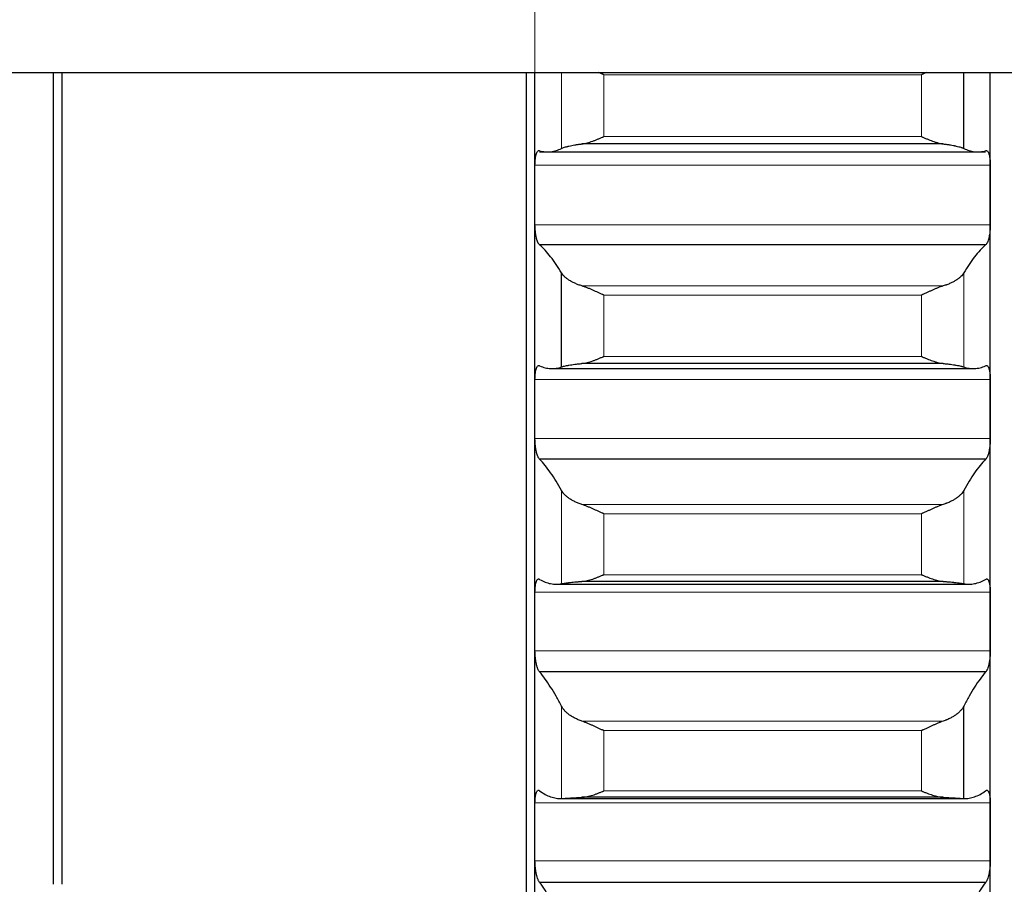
# Model space of a CAD drawing. Header units: inches. Extents: x 0 to 20790, y -12 to 14700.
# Tile 169 of 256: x 8003 to 8115, y 9622 to 9721. Entities that reach past the tile are written whole.
import ezdxf

# ---------------------------------------------------------------- set-up
doc = ezdxf.new("R2010")
doc.units = ezdxf.units.IN
doc.layers.add('1', color=7, linetype='Continuous', true_color=0xffffff)
doc.layers.add('254', color=7, linetype='Continuous', true_color=0xffffff)
doc.styles.add('latin_extended', font='simplex.shx')
doc.dimstyles.get("Standard").update_dxf_attribs({"dimtxt": 0.18, "dimasz": 0.18, "dimexe": 0.18, "dimexo": 0.0625, "dimgap": 0.09, "dimtad": 0, "dimtih": 1, "dimtoh": 1, "dimdec": 4, "dimzin": 0, "dimdsep": 46, "dimtxsty": 'Standard', "dimcen": 0.09, "dimadec": 0, "dimazin": 0, "dimtfac": 1, "dimtdec": 4, "dimtofl": 0, "dimtmove": 0, "dimatfit": 3, "dimfxl": 1, "dimtolj": 1, "dimtzin": 0, "dimarcsym": 0})

# ---------------------------------------------------------------- blocks, each defined once
blk = doc.blocks.new('_U1')
at = {"layer": '254', "color": 3, "linetype": 'Continuous', "lineweight": 13, "transparency": 16777216}
for p, q in [((1386.41, 10951.25), (1386.41, 7981.75)), ((8061.41, 9764.75), (8061.41, 7981.75)), ((1508.91, 8016.75), (7938.91, 8016.75))]:
    blk.add_line(p, q, dxfattribs=at)
at = {"layer": '254', "color": 3, "transparency": 16777216}
for points in [[(1508.91, 8037.17), (1508.91, 7996.34), (1386.41, 8016.75)], [(7938.91, 7996.34), (7938.91, 8037.17), (8061.41, 8016.75)]]:
    blk.add_solid(points, dxfattribs=at)
at = {"layer": 'Defpoints', "color": 0, "transparency": 16777216}
for p in [(1386.41, 10986.25), (8061.41, 9799.75), (8061.41, 8016.75)]:
    blk.add_point(p, dxfattribs=at)
at = {"layer": '254', "color": 2, "lineweight": 13, "transparency": 16777216, "insert": (4508.08, 8200.5), "char_height": 122.5, "attachment_point": 1, "style": 'latin_extended'}
blk.add_mtext('\\A1;6675', dxfattribs=at)

msp = doc.modelspace()

# ---------------------------------------------------------------- linework, layer by layer
at = {"layer": '1', "color": 2, "linetype": 'Continuous', "lineweight": 25}
for p, q in [((7989.411, 9714.754), (8157.411, 9714.754)), ((8006.411, 9622.067), (8006.411, 9714.764)), ((8007.411, 9622.077), (8007.411, 9714.769)), ((8060.411, 9714.746), (8060.411, 9549.754)), ((8061.411, 9700.767), (8061.411, 9714.754)), ((8110.385, 9706.078), (8110.385, 9714.753)), ((8113.411, 9700.767), (8113.411, 9714.754)), ((8108.043, 9706.598), (8066.78, 9706.598)), ((8061.949, 9705.691), (8112.874, 9705.691)), ((8061.411, 9676.318), (8061.411, 9700.767)), ((8113.411, 9676.318), (8113.411, 9700.767)), ((8112.874, 9695.084), (8061.949, 9695.084)), ((8064.438, 9681.134), (8064.438, 9691.869)), ((8108.043, 9681.528), (8066.78, 9681.528)), ((8063.347, 9680.95), (8111.476, 9680.95)), ((8061.411, 9652.067), (8061.411, 9676.318)), ((8113.411, 9652.067), (8113.411, 9676.318)), ((8112.874, 9670.596), (8061.949, 9670.596)), ((8108.043, 9656.647), (8066.78, 9656.647)), ((8063.838, 9656.325), (8110.985, 9656.325)), ((8061.411, 9628.052), (8061.411, 9652.067)), ((8113.411, 9628.052), (8113.411, 9652.067)), ((8112.874, 9646.315), (8061.949, 9646.315)), ((8110.385, 9631.857), (8110.385, 9642.401)), ((8064.328, 9631.855), (8110.495, 9631.855)), ((8108.043, 9631.995), (8066.78, 9631.995)), ((8061.411, 9604.312), (8061.411, 9628.052)), ((8113.411, 9604.312), (8113.411, 9628.052)), ((8112.874, 9622.279), (8061.949, 9622.279))]:
    msp.add_line(p, q, dxfattribs=at)
at = {"layer": '1', "color": 110, "linetype": 'Continuous', "lineweight": 13}
for p, q in [((8064.438, 9706.078), (8064.438, 9714.753)), ((8069.267, 9707.433), (8069.267, 9714.488)), ((8105.556, 9714.488), (8069.267, 9714.488)), ((8105.556, 9707.433), (8105.556, 9714.488)), ((8105.556, 9707.433), (8069.267, 9707.433)), ((8113.409, 9704.16), (8061.414, 9704.16)), ((8113.409, 9697.374), (8061.414, 9697.374)), ((8110.385, 9681.134), (8110.385, 9691.869)), ((8108.043, 9690.383), (8066.78, 9690.383)), ((8105.556, 9689.34), (8069.267, 9689.34)), ((8069.267, 9682.331), (8069.267, 9689.34)), ((8105.556, 9682.331), (8105.556, 9689.34)), ((8105.556, 9682.331), (8069.267, 9682.331)), ((8113.409, 9679.686), (8061.414, 9679.686)), ((8113.409, 9672.95), (8061.414, 9672.95)), ((8064.438, 9656.381), (8064.438, 9667.028)), ((8110.385, 9656.381), (8110.385, 9667.028)), ((8108.043, 9665.43), (8066.78, 9665.43)), ((8069.267, 9657.416), (8069.267, 9664.369)), ((8105.556, 9664.369), (8069.267, 9664.369)), ((8105.556, 9657.416), (8105.556, 9664.369)), ((8105.556, 9657.416), (8069.267, 9657.416)), ((8113.409, 9655.405), (8061.414, 9655.405)), ((8113.409, 9648.729), (8061.414, 9648.729)), ((8064.438, 9631.857), (8064.438, 9642.401)), ((8108.043, 9640.693), (8066.78, 9640.693)), ((8069.267, 9632.729), (8069.267, 9639.614)), ((8105.556, 9639.614), (8069.267, 9639.614)), ((8105.556, 9632.729), (8105.556, 9639.614)), ((8105.556, 9632.729), (8069.267, 9632.729)), ((8113.409, 9631.355), (8061.414, 9631.355)), ((8113.409, 9624.749), (8061.414, 9624.749))]:
    msp.add_line(p, q, dxfattribs=at)
at = {"layer": '1', "color": 2, "linetype": 'Continuous', "lineweight": 25}
for points, knots in [([(8069.267, 9714.488), (8069.264, 9714.49), (8069.261, 9714.491), (8069.254, 9714.494), (8069.251, 9714.496), (8069.241, 9714.5), (8069.221, 9714.509), (8069.175, 9714.53), (8069.082, 9714.571), (8069.003, 9714.606), (8068.852, 9714.674), (8068.755, 9714.718), (8068.658, 9714.761)], [0, 0, 0, 0, 0.0162201, 0.0162201, 0.0324401, 0.0324401, 0.0648803, 0.1297606, 0.2595212, 0.5190424, 0.5190424, 1, 1, 1, 1]), ([(8106.152, 9714.756), (8106.059, 9714.714), (8105.966, 9714.672), (8105.82, 9714.606), (8105.741, 9714.571), (8105.648, 9714.53), (8105.602, 9714.509), (8105.582, 9714.5), (8105.569, 9714.494), (8105.562, 9714.491), (8105.556, 9714.488)], [0, 0, 0, 0, 0.4692497, 0.4692497, 0.7346248, 0.8673124, 0.9336562, 0.9668281, 0.9668281, 1, 1, 1, 1]), ([(8066.78, 9706.598), (8066.88, 9706.61), (8066.98, 9706.627), (8067.181, 9706.668), (8067.282, 9706.692), (8067.486, 9706.747), (8067.589, 9706.777), (8067.795, 9706.843), (8067.9, 9706.879), (8068.109, 9706.954), (8068.214, 9706.994), (8068.424, 9707.075), (8068.529, 9707.118), (8068.739, 9707.205), (8068.844, 9707.249), (8069.003, 9707.317), (8069.082, 9707.352), (8069.175, 9707.392), (8069.221, 9707.413), (8069.241, 9707.422), (8069.254, 9707.428), (8069.261, 9707.43), (8069.267, 9707.433)], [0, 0, 0, 0, 0.125, 0.125, 0.25, 0.25, 0.375, 0.375, 0.5, 0.5, 0.625, 0.625, 0.75, 0.75, 0.875, 0.875, 0.9375, 0.96875, 0.984375, 0.9921875, 0.9921875, 1, 1, 1, 1]), ([(8105.556, 9707.433), (8105.559, 9707.432), (8105.562, 9707.43), (8105.569, 9707.428), (8105.572, 9707.426), (8105.582, 9707.422), (8105.602, 9707.413), (8105.648, 9707.392), (8105.741, 9707.352), (8105.82, 9707.317), (8105.978, 9707.249), (8106.083, 9707.205), (8106.397, 9707.075), (8106.605, 9706.993), (8106.916, 9706.881), (8107.02, 9706.846), (8107.175, 9706.796), (8107.227, 9706.78), (8107.33, 9706.75), (8107.382, 9706.735), (8107.537, 9706.693), (8107.64, 9706.668), (8107.843, 9706.627), (8107.943, 9706.61), (8108.043, 9706.598)], [0, 0, 0, 0, 0.0039062, 0.0039062, 0.0078125, 0.0078125, 0.015625, 0.03125, 0.0625, 0.125, 0.125, 0.25, 0.25, 0.5, 0.5, 0.625, 0.625, 0.6875, 0.6875, 0.75, 0.75, 0.875, 0.875, 1, 1, 1, 1]), ([(8064.438, 9706.078), (8064.48, 9706.099), (8064.53, 9706.121), (8064.645, 9706.165), (8064.774, 9706.21), (8064.932, 9706.256), (8065.061, 9706.291), (8065.106, 9706.302), (8065.176, 9706.32), (8065.2, 9706.325), (8065.249, 9706.337), (8065.273, 9706.343), (8065.398, 9706.372), (8065.609, 9706.417), (8065.845, 9706.46), (8066.092, 9706.502), (8066.221, 9706.523), (8066.391, 9706.547), (8066.425, 9706.552), (8066.495, 9706.562), (8066.599, 9706.576), (8066.707, 9706.589), (8066.78, 9706.598)], [0, 0, 0, 0, 0.125, 0.125, 0.25, 0.375, 0.375, 0.4375, 0.4375, 0.46875, 0.46875, 0.5, 0.5, 0.625, 0.75, 0.75, 0.875, 0.875, 0.90625, 0.90625, 0.9375, 1, 1, 1, 1]), ([(8108.043, 9706.598), (8108.189, 9706.581), (8108.329, 9706.562), (8108.598, 9706.523), (8108.855, 9706.483), (8109.091, 9706.439), (8109.232, 9706.411), (8109.26, 9706.406), (8109.315, 9706.395), (8109.342, 9706.389), (8109.422, 9706.372), (8109.474, 9706.36), (8109.624, 9706.326), (8109.716, 9706.303), (8109.888, 9706.257), (8109.967, 9706.234), (8110.075, 9706.2), (8110.109, 9706.188), (8110.158, 9706.172), (8110.174, 9706.166), (8110.205, 9706.155), (8110.22, 9706.149), (8110.292, 9706.121), (8110.343, 9706.099), (8110.385, 9706.078)], [0, 0, 0, 0, 0.125, 0.125, 0.25, 0.375, 0.375, 0.40625, 0.40625, 0.4375, 0.4375, 0.5, 0.5, 0.625, 0.625, 0.75, 0.75, 0.8125, 0.8125, 0.84375, 0.84375, 0.875, 0.875, 1, 1, 1, 1]), ([(8061.414, 9704.16), (8061.414, 9704.226), (8061.416, 9704.356), (8061.424, 9704.544), (8061.433, 9704.665), (8061.441, 9704.754), (8061.444, 9704.784), (8061.45, 9704.842), (8061.453, 9704.87), (8061.471, 9705.01), (8061.488, 9705.114), (8061.512, 9705.233), (8061.518, 9705.257), (8061.526, 9705.291), (8061.528, 9705.302), (8061.534, 9705.324), (8061.548, 9705.379), (8061.574, 9705.47), (8061.6, 9705.54), (8061.627, 9705.605), (8061.641, 9705.635), (8061.685, 9705.716), (8061.716, 9705.757), (8061.763, 9705.802), (8061.78, 9705.813), (8061.804, 9705.827), (8061.813, 9705.83), (8061.83, 9705.836), (8061.838, 9705.838), (8061.88, 9705.845), (8061.914, 9705.838), (8061.949, 9705.818)], [0, 0, 0, 0, 0.0625, 0.125, 0.1875, 0.1875, 0.21875, 0.21875, 0.25, 0.25, 0.375, 0.375, 0.40625, 0.40625, 0.421875, 0.421875, 0.4375, 0.5, 0.5625, 0.5625, 0.625, 0.625, 0.75, 0.75, 0.8125, 0.8125, 0.84375, 0.84375, 0.875, 0.875, 1, 1, 1, 1]), ([(8112.874, 9705.818), (8112.908, 9705.838), (8112.942, 9705.845), (8112.993, 9705.837), (8113.009, 9705.831), (8113.034, 9705.818), (8113.042, 9705.813), (8113.059, 9705.801), (8113.067, 9705.795), (8113.107, 9705.757), (8113.137, 9705.716), (8113.181, 9705.636), (8113.195, 9705.607), (8113.215, 9705.558), (8113.222, 9705.541), (8113.235, 9705.505), (8113.241, 9705.487), (8113.273, 9705.393), (8113.295, 9705.307), (8113.32, 9705.188), (8113.325, 9705.164), (8113.334, 9705.114), (8113.338, 9705.088), (8113.351, 9705.009), (8113.359, 9704.955), (8113.38, 9704.788), (8113.39, 9704.671), (8113.399, 9704.515), (8113.401, 9704.483), (8113.404, 9704.42), (8113.405, 9704.388), (8113.408, 9704.291), (8113.409, 9704.226), (8113.409, 9704.16)], [0, 0, 0, 0, 0.125, 0.125, 0.1875, 0.1875, 0.21875, 0.21875, 0.25, 0.25, 0.375, 0.375, 0.4375, 0.4375, 0.46875, 0.46875, 0.5, 0.5, 0.625, 0.625, 0.65625, 0.65625, 0.6875, 0.6875, 0.75, 0.75, 0.875, 0.875, 0.90625, 0.90625, 0.9375, 0.9375, 1, 1, 1, 1]), ([(8061.949, 9695.084), (8061.914, 9695.106), (8061.88, 9695.139), (8061.83, 9695.207), (8061.813, 9695.232), (8061.789, 9695.275), (8061.781, 9695.289), (8061.764, 9695.321), (8061.756, 9695.337), (8061.716, 9695.422), (8061.686, 9695.499), (8061.642, 9695.63), (8061.628, 9695.677), (8061.608, 9695.75), (8061.601, 9695.775), (8061.588, 9695.825), (8061.581, 9695.851), (8061.55, 9695.982), (8061.528, 9696.094), (8061.503, 9696.243), (8061.498, 9696.273), (8061.489, 9696.334), (8061.484, 9696.365), (8061.472, 9696.458), (8061.464, 9696.521), (8061.443, 9696.713), (8061.433, 9696.843), (8061.423, 9697.009), (8061.422, 9697.042), (8061.419, 9697.109), (8061.418, 9697.142), (8061.415, 9697.242), (8061.414, 9697.308), (8061.414, 9697.374)], [0, 0, 0, 0, 0.125, 0.125, 0.1875, 0.1875, 0.21875, 0.21875, 0.25, 0.25, 0.375, 0.375, 0.4375, 0.4375, 0.46875, 0.46875, 0.5, 0.5, 0.625, 0.625, 0.65625, 0.65625, 0.6875, 0.6875, 0.75, 0.75, 0.875, 0.875, 0.90625, 0.90625, 0.9375, 0.9375, 1, 1, 1, 1]), ([(8113.409, 9697.374), (8113.409, 9697.308), (8113.407, 9697.177), (8113.399, 9696.979), (8113.39, 9696.848), (8113.382, 9696.749), (8113.379, 9696.716), (8113.373, 9696.651), (8113.369, 9696.619), (8113.352, 9696.459), (8113.335, 9696.335), (8113.31, 9696.187), (8113.305, 9696.157), (8113.297, 9696.113), (8113.295, 9696.099), (8113.289, 9696.07), (8113.275, 9695.999), (8113.248, 9695.877), (8113.223, 9695.776), (8113.196, 9695.679), (8113.181, 9695.633), (8113.138, 9695.5), (8113.107, 9695.422), (8113.059, 9695.321), (8113.043, 9695.29), (8113.018, 9695.248), (8113.01, 9695.234), (8112.993, 9695.208), (8112.985, 9695.196), (8112.943, 9695.139), (8112.908, 9695.106), (8112.874, 9695.084)], [0, 0, 0, 0, 0.0625, 0.125, 0.1875, 0.1875, 0.21875, 0.21875, 0.25, 0.25, 0.375, 0.375, 0.40625, 0.40625, 0.421875, 0.421875, 0.4375, 0.5, 0.5625, 0.5625, 0.625, 0.625, 0.75, 0.75, 0.8125, 0.8125, 0.84375, 0.84375, 0.875, 0.875, 1, 1, 1, 1]), ([(8066.78, 9690.383), (8066.634, 9690.427), (8066.494, 9690.474), (8066.225, 9690.574), (8065.968, 9690.679), (8065.731, 9690.795), (8065.591, 9690.87), (8065.563, 9690.886), (8065.508, 9690.916), (8065.481, 9690.932), (8065.401, 9690.979), (8065.349, 9691.011), (8065.199, 9691.107), (8065.107, 9691.173), (8064.935, 9691.307), (8064.856, 9691.375), (8064.748, 9691.478), (8064.713, 9691.513), (8064.665, 9691.566), (8064.649, 9691.584), (8064.618, 9691.619), (8064.603, 9691.637), (8064.531, 9691.726), (8064.48, 9691.797), (8064.438, 9691.869)], [0, 0, 0, 0, 0.125, 0.125, 0.25, 0.375, 0.375, 0.40625, 0.40625, 0.4375, 0.4375, 0.5, 0.5, 0.625, 0.625, 0.75, 0.75, 0.8125, 0.8125, 0.84375, 0.84375, 0.875, 0.875, 1, 1, 1, 1]), ([(8110.385, 9691.869), (8110.343, 9691.797), (8110.293, 9691.726), (8110.178, 9691.585), (8110.049, 9691.446), (8109.891, 9691.309), (8109.762, 9691.208), (8109.717, 9691.175), (8109.647, 9691.125), (8109.623, 9691.109), (8109.574, 9691.076), (8109.55, 9691.06), (8109.425, 9690.979), (8109.213, 9690.855), (8108.978, 9690.739), (8108.731, 9690.628), (8108.602, 9690.575), (8108.432, 9690.512), (8108.398, 9690.5), (8108.328, 9690.475), (8108.223, 9690.439), (8108.116, 9690.405), (8108.043, 9690.383)], [0, 0, 0, 0, 0.125, 0.125, 0.25, 0.375, 0.375, 0.4375, 0.4375, 0.46875, 0.46875, 0.5, 0.5, 0.625, 0.75, 0.75, 0.875, 0.875, 0.90625, 0.90625, 0.9375, 1, 1, 1, 1]), ([(8069.267, 9689.34), (8069.264, 9689.342), (8069.261, 9689.343), (8069.254, 9689.346), (8069.251, 9689.347), (8069.241, 9689.352), (8069.221, 9689.361), (8069.175, 9689.381), (8069.082, 9689.422), (8069.003, 9689.458), (8068.845, 9689.529), (8068.74, 9689.576), (8068.426, 9689.718), (8068.218, 9689.812), (8067.907, 9689.949), (8067.803, 9689.994), (8067.648, 9690.06), (8067.596, 9690.082), (8067.492, 9690.124), (8067.44, 9690.146), (8067.286, 9690.207), (8067.183, 9690.246), (8066.98, 9690.319), (8066.88, 9690.353), (8066.78, 9690.383)], [0, 0, 0, 0, 0.0039062, 0.0039062, 0.0078125, 0.0078125, 0.015625, 0.03125, 0.0625, 0.125, 0.125, 0.25, 0.25, 0.5, 0.5, 0.625, 0.625, 0.6875, 0.6875, 0.75, 0.75, 0.875, 0.875, 1, 1, 1, 1]), ([(8108.043, 9690.383), (8107.943, 9690.353), (8107.843, 9690.319), (8107.642, 9690.247), (8107.541, 9690.208), (8107.337, 9690.127), (8107.234, 9690.085), (8107.027, 9689.998), (8106.923, 9689.952), (8106.713, 9689.86), (8106.609, 9689.813), (8106.399, 9689.719), (8106.294, 9689.672), (8106.084, 9689.576), (8105.978, 9689.529), (8105.82, 9689.458), (8105.741, 9689.422), (8105.648, 9689.381), (8105.602, 9689.361), (8105.582, 9689.352), (8105.569, 9689.346), (8105.562, 9689.343), (8105.556, 9689.34)], [0, 0, 0, 0, 0.125, 0.125, 0.25, 0.25, 0.375, 0.375, 0.5, 0.5, 0.625, 0.625, 0.75, 0.75, 0.875, 0.875, 0.9375, 0.96875, 0.984375, 0.9921875, 0.9921875, 1, 1, 1, 1]), ([(8064.438, 9681.134), (8064.48, 9681.149), (8064.53, 9681.164), (8064.645, 9681.196), (8064.774, 9681.228), (8064.932, 9681.262), (8065.061, 9681.288), (8065.106, 9681.297), (8065.176, 9681.31), (8065.2, 9681.315), (8065.249, 9681.324), (8065.273, 9681.328), (8065.398, 9681.35), (8065.609, 9681.385), (8065.845, 9681.419), (8066.092, 9681.452), (8066.221, 9681.468), (8066.391, 9681.487), (8066.425, 9681.491), (8066.495, 9681.499), (8066.599, 9681.51), (8066.707, 9681.521), (8066.78, 9681.528)], [0, 0, 0, 0, 0.125, 0.125, 0.25, 0.375, 0.375, 0.4375, 0.4375, 0.46875, 0.46875, 0.5, 0.5, 0.625, 0.75, 0.75, 0.875, 0.875, 0.90625, 0.90625, 0.9375, 1, 1, 1, 1]), ([(8066.78, 9681.528), (8066.88, 9681.537), (8066.98, 9681.552), (8067.181, 9681.589), (8067.282, 9681.611), (8067.486, 9681.662), (8067.589, 9681.691), (8067.795, 9681.754), (8067.9, 9681.788), (8068.109, 9681.86), (8068.214, 9681.898), (8068.424, 9681.978), (8068.529, 9682.019), (8068.739, 9682.105), (8068.844, 9682.148), (8069.003, 9682.216), (8069.082, 9682.25), (8069.175, 9682.29), (8069.221, 9682.31), (8069.241, 9682.319), (8069.254, 9682.325), (8069.261, 9682.328), (8069.267, 9682.331)], [0, 0, 0, 0, 0.125, 0.125, 0.25, 0.25, 0.375, 0.375, 0.5, 0.5, 0.625, 0.625, 0.75, 0.75, 0.875, 0.875, 0.9375, 0.96875, 0.984375, 0.9921875, 0.9921875, 1, 1, 1, 1]), ([(8105.556, 9682.331), (8105.559, 9682.329), (8105.562, 9682.328), (8105.569, 9682.325), (8105.572, 9682.324), (8105.582, 9682.319), (8105.602, 9682.31), (8105.648, 9682.29), (8105.741, 9682.25), (8105.82, 9682.216), (8105.978, 9682.148), (8106.083, 9682.105), (8106.397, 9681.977), (8106.605, 9681.898), (8106.916, 9681.79), (8107.02, 9681.756), (8107.175, 9681.709), (8107.227, 9681.694), (8107.33, 9681.665), (8107.382, 9681.651), (8107.537, 9681.612), (8107.64, 9681.589), (8107.843, 9681.552), (8107.943, 9681.537), (8108.043, 9681.528)], [0, 0, 0, 0, 0.0039063, 0.0039063, 0.0078125, 0.0078125, 0.015625, 0.03125, 0.0625, 0.125, 0.125, 0.25, 0.25, 0.5, 0.5, 0.625, 0.625, 0.6875, 0.6875, 0.75, 0.75, 0.875, 0.875, 1, 1, 1, 1]), ([(8108.043, 9681.528), (8108.189, 9681.514), (8108.329, 9681.499), (8108.598, 9681.468), (8108.855, 9681.436), (8109.091, 9681.402), (8109.232, 9681.381), (8109.26, 9681.376), (8109.315, 9681.368), (8109.342, 9681.363), (8109.422, 9681.35), (8109.474, 9681.341), (8109.624, 9681.315), (8109.716, 9681.298), (8109.888, 9681.263), (8109.967, 9681.246), (8110.075, 9681.221), (8110.109, 9681.213), (8110.158, 9681.201), (8110.174, 9681.196), (8110.205, 9681.188), (8110.22, 9681.184), (8110.292, 9681.164), (8110.343, 9681.149), (8110.385, 9681.134)], [0, 0, 0, 0, 0.125, 0.125, 0.25, 0.375, 0.375, 0.40625, 0.40625, 0.4375, 0.4375, 0.5, 0.5, 0.625, 0.625, 0.75, 0.75, 0.8125, 0.8125, 0.84375, 0.84375, 0.875, 0.875, 1, 1, 1, 1]), ([(8061.414, 9679.686), (8061.414, 9679.752), (8061.416, 9679.88), (8061.424, 9680.066), (8061.433, 9680.185), (8061.441, 9680.272), (8061.444, 9680.301), (8061.45, 9680.358), (8061.453, 9680.386), (8061.471, 9680.522), (8061.488, 9680.622), (8061.512, 9680.737), (8061.518, 9680.76), (8061.526, 9680.792), (8061.528, 9680.803), (8061.534, 9680.825), (8061.548, 9680.877), (8061.574, 9680.963), (8061.6, 9681.029), (8061.627, 9681.089), (8061.641, 9681.116), (8061.685, 9681.19), (8061.716, 9681.227), (8061.763, 9681.264), (8061.78, 9681.273), (8061.804, 9681.282), (8061.813, 9681.285), (8061.83, 9681.288), (8061.838, 9681.289), (8061.88, 9681.289), (8061.914, 9681.277), (8061.949, 9681.252)], [0, 0, 0, 0, 0.0625, 0.125, 0.1875, 0.1875, 0.21875, 0.21875, 0.25, 0.25, 0.375, 0.375, 0.40625, 0.40625, 0.421875, 0.421875, 0.4375, 0.5, 0.5625, 0.5625, 0.625, 0.625, 0.75, 0.75, 0.8125, 0.8125, 0.84375, 0.84375, 0.875, 0.875, 1, 1, 1, 1]), ([(8112.874, 9681.252), (8112.908, 9681.277), (8112.942, 9681.289), (8112.993, 9681.289), (8113.009, 9681.286), (8113.034, 9681.277), (8113.042, 9681.273), (8113.059, 9681.263), (8113.067, 9681.258), (8113.107, 9681.227), (8113.137, 9681.19), (8113.181, 9681.118), (8113.195, 9681.09), (8113.215, 9681.045), (8113.222, 9681.029), (8113.235, 9680.996), (8113.241, 9680.979), (8113.273, 9680.89), (8113.295, 9680.808), (8113.32, 9680.694), (8113.325, 9680.67), (8113.334, 9680.622), (8113.338, 9680.597), (8113.351, 9680.521), (8113.359, 9680.468), (8113.38, 9680.306), (8113.39, 9680.19), (8113.399, 9680.037), (8113.401, 9680.006), (8113.404, 9679.943), (8113.405, 9679.912), (8113.408, 9679.817), (8113.409, 9679.752), (8113.409, 9679.686)], [0, 0, 0, 0, 0.125, 0.125, 0.1875, 0.1875, 0.21875, 0.21875, 0.25, 0.25, 0.375, 0.375, 0.4375, 0.4375, 0.46875, 0.46875, 0.5, 0.5, 0.625, 0.625, 0.65625, 0.65625, 0.6875, 0.6875, 0.75, 0.75, 0.875, 0.875, 0.90625, 0.90625, 0.9375, 0.9375, 1, 1, 1, 1]), ([(8061.949, 9670.596), (8061.914, 9670.623), (8061.88, 9670.661), (8061.83, 9670.736), (8061.813, 9670.763), (8061.789, 9670.809), (8061.781, 9670.825), (8061.764, 9670.859), (8061.756, 9670.876), (8061.716, 9670.966), (8061.686, 9671.048), (8061.642, 9671.185), (8061.628, 9671.233), (8061.608, 9671.308), (8061.601, 9671.334), (8061.588, 9671.386), (8061.581, 9671.413), (8061.55, 9671.548), (8061.528, 9671.662), (8061.503, 9671.813), (8061.498, 9671.844), (8061.489, 9671.906), (8061.484, 9671.937), (8061.472, 9672.032), (8061.464, 9672.096), (8061.443, 9672.289), (8061.433, 9672.42), (8061.423, 9672.586), (8061.422, 9672.619), (8061.419, 9672.686), (8061.418, 9672.719), (8061.415, 9672.819), (8061.414, 9672.884), (8061.414, 9672.95)], [0, 0, 0, 0, 0.125, 0.125, 0.1875, 0.1875, 0.21875, 0.21875, 0.25, 0.25, 0.375, 0.375, 0.4375, 0.4375, 0.46875, 0.46875, 0.5, 0.5, 0.625, 0.625, 0.65625, 0.65625, 0.6875, 0.6875, 0.75, 0.75, 0.875, 0.875, 0.90625, 0.90625, 0.9375, 0.9375, 1, 1, 1, 1]), ([(8113.409, 9672.95), (8113.409, 9672.885), (8113.407, 9672.753), (8113.399, 9672.556), (8113.39, 9672.424), (8113.382, 9672.325), (8113.379, 9672.292), (8113.373, 9672.227), (8113.369, 9672.194), (8113.352, 9672.033), (8113.335, 9671.908), (8113.31, 9671.756), (8113.305, 9671.726), (8113.297, 9671.682), (8113.295, 9671.667), (8113.289, 9671.637), (8113.275, 9671.565), (8113.248, 9671.439), (8113.223, 9671.335), (8113.196, 9671.235), (8113.181, 9671.187), (8113.138, 9671.049), (8113.107, 9670.967), (8113.059, 9670.859), (8113.043, 9670.826), (8113.018, 9670.78), (8113.01, 9670.765), (8112.993, 9670.737), (8112.985, 9670.724), (8112.943, 9670.661), (8112.908, 9670.623), (8112.874, 9670.596)], [0, 0, 0, 0, 0.0625, 0.125, 0.1875, 0.1875, 0.21875, 0.21875, 0.25, 0.25, 0.375, 0.375, 0.40625, 0.40625, 0.421875, 0.421875, 0.4375, 0.5, 0.5625, 0.5625, 0.625, 0.625, 0.75, 0.75, 0.8125, 0.8125, 0.84375, 0.84375, 0.875, 0.875, 1, 1, 1, 1]), ([(8066.78, 9665.43), (8066.634, 9665.477), (8066.494, 9665.528), (8066.225, 9665.634), (8065.968, 9665.747), (8065.731, 9665.871), (8065.591, 9665.953), (8065.563, 9665.969), (8065.508, 9666.002), (8065.481, 9666.019), (8065.401, 9666.069), (8065.349, 9666.104), (8065.199, 9666.207), (8065.107, 9666.278), (8064.935, 9666.421), (8064.856, 9666.495), (8064.748, 9666.607), (8064.713, 9666.644), (8064.665, 9666.701), (8064.649, 9666.72), (8064.618, 9666.758), (8064.603, 9666.777), (8064.531, 9666.874), (8064.48, 9666.951), (8064.438, 9667.028)], [0, 0, 0, 0, 0.125, 0.125, 0.25, 0.375, 0.375, 0.40625, 0.40625, 0.4375, 0.4375, 0.5, 0.5, 0.625, 0.625, 0.75, 0.75, 0.8125, 0.8125, 0.84375, 0.84375, 0.875, 0.875, 1, 1, 1, 1]), ([(8110.385, 9667.028), (8110.343, 9666.951), (8110.293, 9666.874), (8110.178, 9666.722), (8110.049, 9666.571), (8109.891, 9666.424), (8109.762, 9666.316), (8109.717, 9666.28), (8109.647, 9666.226), (8109.623, 9666.209), (8109.574, 9666.173), (8109.55, 9666.156), (8109.425, 9666.07), (8109.213, 9665.936), (8108.978, 9665.812), (8108.731, 9665.693), (8108.602, 9665.636), (8108.432, 9665.569), (8108.398, 9665.555), (8108.328, 9665.529), (8108.223, 9665.49), (8108.116, 9665.454), (8108.043, 9665.43)], [0, 0, 0, 0, 0.125, 0.125, 0.25, 0.375, 0.375, 0.4375, 0.4375, 0.46875, 0.46875, 0.5, 0.5, 0.625, 0.75, 0.75, 0.875, 0.875, 0.90625, 0.90625, 0.9375, 1, 1, 1, 1]), ([(8069.267, 9664.369), (8069.264, 9664.37), (8069.261, 9664.372), (8069.254, 9664.375), (8069.251, 9664.376), (8069.241, 9664.38), (8069.221, 9664.389), (8069.175, 9664.41), (8069.082, 9664.451), (8069.003, 9664.486), (8068.845, 9664.557), (8068.74, 9664.604), (8068.426, 9664.747), (8068.218, 9664.842), (8067.907, 9664.981), (8067.803, 9665.027), (8067.648, 9665.094), (8067.596, 9665.116), (8067.492, 9665.16), (8067.44, 9665.182), (8067.286, 9665.246), (8067.183, 9665.286), (8066.98, 9665.362), (8066.88, 9665.398), (8066.78, 9665.43)], [0, 0, 0, 0, 0.0039063, 0.0039063, 0.0078125, 0.0078125, 0.015625, 0.03125, 0.0625, 0.125, 0.125, 0.25, 0.25, 0.5, 0.5, 0.625, 0.625, 0.6875, 0.6875, 0.75, 0.75, 0.875, 0.875, 1, 1, 1, 1]), ([(8108.043, 9665.43), (8107.943, 9665.398), (8107.843, 9665.363), (8107.642, 9665.287), (8107.541, 9665.247), (8107.337, 9665.163), (8107.234, 9665.12), (8107.027, 9665.03), (8106.923, 9664.984), (8106.713, 9664.89), (8106.609, 9664.843), (8106.399, 9664.748), (8106.294, 9664.7), (8106.084, 9664.604), (8105.978, 9664.557), (8105.82, 9664.486), (8105.741, 9664.451), (8105.648, 9664.41), (8105.602, 9664.389), (8105.582, 9664.38), (8105.569, 9664.375), (8105.562, 9664.372), (8105.556, 9664.369)], [0, 0, 0, 0, 0.125, 0.125, 0.25, 0.25, 0.375, 0.375, 0.5, 0.5, 0.625, 0.625, 0.75, 0.75, 0.875, 0.875, 0.9375, 0.96875, 0.984375, 0.9921875, 0.9921875, 1, 1, 1, 1]), ([(8061.414, 9655.405), (8061.414, 9655.47), (8061.416, 9655.597), (8061.424, 9655.78), (8061.433, 9655.896), (8061.441, 9655.982), (8061.444, 9656.01), (8061.45, 9656.065), (8061.453, 9656.092), (8061.471, 9656.225), (8061.488, 9656.322), (8061.512, 9656.432), (8061.518, 9656.453), (8061.526, 9656.484), (8061.528, 9656.495), (8061.534, 9656.515), (8061.548, 9656.565), (8061.574, 9656.646), (8061.6, 9656.707), (8061.627, 9656.763), (8061.641, 9656.788), (8061.685, 9656.854), (8061.716, 9656.886), (8061.763, 9656.916), (8061.78, 9656.922), (8061.804, 9656.928), (8061.813, 9656.929), (8061.83, 9656.93), (8061.838, 9656.929), (8061.88, 9656.923), (8061.914, 9656.906), (8061.949, 9656.876)], [0, 0, 0, 0, 0.0625, 0.125, 0.1875, 0.1875, 0.21875, 0.21875, 0.25, 0.25, 0.375, 0.375, 0.40625, 0.40625, 0.421875, 0.421875, 0.4375, 0.5, 0.5625, 0.5625, 0.625, 0.625, 0.75, 0.75, 0.8125, 0.8125, 0.84375, 0.84375, 0.875, 0.875, 1, 1, 1, 1]), ([(8064.438, 9656.381), (8064.48, 9656.389), (8064.53, 9656.398), (8064.645, 9656.416), (8064.774, 9656.437), (8064.932, 9656.459), (8065.061, 9656.476), (8065.106, 9656.482), (8065.176, 9656.491), (8065.2, 9656.494), (8065.249, 9656.5), (8065.273, 9656.503), (8065.398, 9656.518), (8065.609, 9656.542), (8065.845, 9656.567), (8066.092, 9656.591), (8066.221, 9656.602), (8066.391, 9656.617), (8066.425, 9656.62), (8066.495, 9656.625), (8066.599, 9656.634), (8066.707, 9656.642), (8066.78, 9656.647)], [0, 0, 0, 0, 0.125, 0.125, 0.25, 0.375, 0.375, 0.4375, 0.4375, 0.46875, 0.46875, 0.5, 0.5, 0.625, 0.75, 0.75, 0.875, 0.875, 0.90625, 0.90625, 0.9375, 1, 1, 1, 1]), ([(8066.78, 9656.647), (8066.88, 9656.654), (8066.98, 9656.666), (8067.181, 9656.699), (8067.282, 9656.719), (8067.486, 9656.766), (8067.589, 9656.793), (8067.795, 9656.853), (8067.9, 9656.885), (8068.109, 9656.955), (8068.214, 9656.992), (8068.424, 9657.069), (8068.529, 9657.109), (8068.739, 9657.193), (8068.844, 9657.236), (8069.003, 9657.302), (8069.082, 9657.336), (8069.175, 9657.376), (8069.221, 9657.396), (8069.241, 9657.405), (8069.254, 9657.41), (8069.261, 9657.413), (8069.267, 9657.416)], [0, 0, 0, 0, 0.125, 0.125, 0.25, 0.25, 0.375, 0.375, 0.5, 0.5, 0.625, 0.625, 0.75, 0.75, 0.875, 0.875, 0.9375, 0.96875, 0.984375, 0.9921875, 0.9921875, 1, 1, 1, 1]), ([(8105.556, 9657.416), (8105.559, 9657.415), (8105.562, 9657.413), (8105.569, 9657.41), (8105.572, 9657.409), (8105.582, 9657.405), (8105.602, 9657.396), (8105.648, 9657.376), (8105.741, 9657.336), (8105.82, 9657.302), (8105.978, 9657.236), (8106.083, 9657.193), (8106.397, 9657.069), (8106.605, 9656.991), (8106.916, 9656.888), (8107.02, 9656.855), (8107.175, 9656.81), (8107.227, 9656.796), (8107.33, 9656.769), (8107.382, 9656.756), (8107.537, 9656.72), (8107.64, 9656.699), (8107.843, 9656.666), (8107.943, 9656.654), (8108.043, 9656.647)], [0, 0, 0, 0, 0.0039062, 0.0039062, 0.0078125, 0.0078125, 0.015625, 0.03125, 0.0625, 0.125, 0.125, 0.25, 0.25, 0.5, 0.5, 0.625, 0.625, 0.6875, 0.6875, 0.75, 0.75, 0.875, 0.875, 1, 1, 1, 1]), ([(8108.043, 9656.647), (8108.189, 9656.636), (8108.329, 9656.625), (8108.598, 9656.603), (8108.855, 9656.579), (8109.091, 9656.555), (8109.232, 9656.54), (8109.26, 9656.537), (8109.315, 9656.53), (8109.342, 9656.527), (8109.422, 9656.518), (8109.474, 9656.512), (8109.624, 9656.494), (8109.716, 9656.482), (8109.888, 9656.459), (8109.967, 9656.448), (8110.075, 9656.432), (8110.109, 9656.427), (8110.158, 9656.419), (8110.174, 9656.417), (8110.205, 9656.412), (8110.22, 9656.41), (8110.292, 9656.398), (8110.343, 9656.389), (8110.385, 9656.381)], [0, 0, 0, 0, 0.125, 0.125, 0.25, 0.375, 0.375, 0.40625, 0.40625, 0.4375, 0.4375, 0.5, 0.5, 0.625, 0.625, 0.75, 0.75, 0.8125, 0.8125, 0.84375, 0.84375, 0.875, 0.875, 1, 1, 1, 1]), ([(8112.874, 9656.876), (8112.908, 9656.906), (8112.942, 9656.923), (8112.993, 9656.93), (8113.009, 9656.93), (8113.034, 9656.924), (8113.042, 9656.922), (8113.059, 9656.915), (8113.067, 9656.911), (8113.107, 9656.886), (8113.137, 9656.855), (8113.181, 9656.789), (8113.195, 9656.764), (8113.215, 9656.722), (8113.222, 9656.708), (8113.235, 9656.677), (8113.241, 9656.661), (8113.273, 9656.577), (8113.295, 9656.5), (8113.32, 9656.39), (8113.325, 9656.368), (8113.334, 9656.321), (8113.338, 9656.297), (8113.351, 9656.224), (8113.359, 9656.173), (8113.38, 9656.015), (8113.39, 9655.902), (8113.399, 9655.751), (8113.401, 9655.721), (8113.404, 9655.659), (8113.405, 9655.628), (8113.408, 9655.534), (8113.409, 9655.47), (8113.409, 9655.405)], [0, 0, 0, 0, 0.125, 0.125, 0.1875, 0.1875, 0.21875, 0.21875, 0.25, 0.25, 0.375, 0.375, 0.4375, 0.4375, 0.46875, 0.46875, 0.5, 0.5, 0.625, 0.625, 0.65625, 0.65625, 0.6875, 0.6875, 0.75, 0.75, 0.875, 0.875, 0.90625, 0.90625, 0.9375, 0.9375, 1, 1, 1, 1]), ([(8061.949, 9646.315), (8061.914, 9646.346), (8061.88, 9646.39), (8061.83, 9646.471), (8061.813, 9646.501), (8061.789, 9646.55), (8061.781, 9646.568), (8061.764, 9646.603), (8061.756, 9646.622), (8061.716, 9646.717), (8061.686, 9646.803), (8061.642, 9646.945), (8061.628, 9646.994), (8061.608, 9647.072), (8061.601, 9647.099), (8061.588, 9647.153), (8061.581, 9647.18), (8061.55, 9647.319), (8061.528, 9647.435), (8061.503, 9647.589), (8061.498, 9647.62), (8061.489, 9647.683), (8061.484, 9647.714), (8061.472, 9647.81), (8061.464, 9647.875), (8061.443, 9648.069), (8061.433, 9648.2), (8061.423, 9648.366), (8061.422, 9648.4), (8061.419, 9648.466), (8061.418, 9648.499), (8061.415, 9648.598), (8061.414, 9648.664), (8061.414, 9648.729)], [0, 0, 0, 0, 0.125, 0.125, 0.1875, 0.1875, 0.21875, 0.21875, 0.25, 0.25, 0.375, 0.375, 0.4375, 0.4375, 0.46875, 0.46875, 0.5, 0.5, 0.625, 0.625, 0.65625, 0.65625, 0.6875, 0.6875, 0.75, 0.75, 0.875, 0.875, 0.90625, 0.90625, 0.9375, 0.9375, 1, 1, 1, 1]), ([(8113.409, 9648.729), (8113.409, 9648.664), (8113.407, 9648.533), (8113.399, 9648.337), (8113.39, 9648.205), (8113.382, 9648.106), (8113.379, 9648.072), (8113.373, 9648.006), (8113.369, 9647.974), (8113.352, 9647.811), (8113.335, 9647.685), (8113.31, 9647.531), (8113.305, 9647.5), (8113.297, 9647.455), (8113.295, 9647.44), (8113.289, 9647.41), (8113.275, 9647.336), (8113.248, 9647.207), (8113.223, 9647.1), (8113.196, 9646.997), (8113.181, 9646.947), (8113.138, 9646.803), (8113.107, 9646.718), (8113.059, 9646.604), (8113.043, 9646.569), (8113.018, 9646.519), (8113.01, 9646.503), (8112.993, 9646.473), (8112.985, 9646.458), (8112.943, 9646.39), (8112.908, 9646.346), (8112.874, 9646.315)], [0, 0, 0, 0, 0.0625, 0.125, 0.1875, 0.1875, 0.21875, 0.21875, 0.25, 0.25, 0.375, 0.375, 0.40625, 0.40625, 0.421875, 0.421875, 0.4375, 0.5, 0.5625, 0.5625, 0.625, 0.625, 0.75, 0.75, 0.8125, 0.8125, 0.84375, 0.84375, 0.875, 0.875, 1, 1, 1, 1]), ([(8066.78, 9640.693), (8066.634, 9640.743), (8066.494, 9640.796), (8066.225, 9640.91), (8065.968, 9641.03), (8065.731, 9641.163), (8065.591, 9641.249), (8065.563, 9641.266), (8065.508, 9641.302), (8065.481, 9641.32), (8065.401, 9641.374), (8065.349, 9641.41), (8065.199, 9641.521), (8065.107, 9641.596), (8064.935, 9641.75), (8064.856, 9641.828), (8064.748, 9641.948), (8064.713, 9641.988), (8064.665, 9642.049), (8064.649, 9642.07), (8064.618, 9642.111), (8064.603, 9642.131), (8064.531, 9642.234), (8064.48, 9642.317), (8064.438, 9642.401)], [0, 0, 0, 0, 0.125, 0.125, 0.25, 0.375, 0.375, 0.40625, 0.40625, 0.4375, 0.4375, 0.5, 0.5, 0.625, 0.625, 0.75, 0.75, 0.8125, 0.8125, 0.84375, 0.84375, 0.875, 0.875, 1, 1, 1, 1]), ([(8110.385, 9642.401), (8110.343, 9642.317), (8110.293, 9642.235), (8110.178, 9642.071), (8110.049, 9641.91), (8109.891, 9641.753), (8109.762, 9641.637), (8109.717, 9641.598), (8109.647, 9641.541), (8109.623, 9641.522), (8109.574, 9641.485), (8109.55, 9641.466), (8109.425, 9641.374), (8109.213, 9641.231), (8108.978, 9641.099), (8108.731, 9640.972), (8108.602, 9640.912), (8108.432, 9640.84), (8108.398, 9640.826), (8108.328, 9640.798), (8108.223, 9640.757), (8108.116, 9640.718), (8108.043, 9640.693)], [0, 0, 0, 0, 0.125, 0.125, 0.25, 0.375, 0.375, 0.4375, 0.4375, 0.46875, 0.46875, 0.5, 0.5, 0.625, 0.75, 0.75, 0.875, 0.875, 0.90625, 0.90625, 0.9375, 1, 1, 1, 1]), ([(8069.267, 9639.614), (8069.264, 9639.616), (8069.261, 9639.617), (8069.254, 9639.62), (8069.251, 9639.621), (8069.241, 9639.626), (8069.221, 9639.634), (8069.175, 9639.655), (8069.082, 9639.695), (8069.003, 9639.731), (8068.845, 9639.801), (8068.74, 9639.849), (8068.426, 9639.991), (8068.218, 9640.087), (8067.907, 9640.228), (8067.803, 9640.275), (8067.648, 9640.344), (8067.596, 9640.366), (8067.492, 9640.412), (8067.44, 9640.434), (8067.286, 9640.499), (8067.183, 9640.542), (8066.98, 9640.621), (8066.88, 9640.658), (8066.78, 9640.693)], [0, 0, 0, 0, 0.0039062, 0.0039062, 0.0078125, 0.0078125, 0.015625, 0.03125, 0.0625, 0.125, 0.125, 0.25, 0.25, 0.5, 0.5, 0.625, 0.625, 0.6875, 0.6875, 0.75, 0.75, 0.875, 0.875, 1, 1, 1, 1]), ([(8108.043, 9640.693), (8107.943, 9640.658), (8107.843, 9640.621), (8107.642, 9640.542), (8107.541, 9640.501), (8107.337, 9640.415), (8107.234, 9640.37), (8107.027, 9640.278), (8106.923, 9640.231), (8106.713, 9640.136), (8106.609, 9640.088), (8106.399, 9639.992), (8106.294, 9639.944), (8106.084, 9639.849), (8105.978, 9639.801), (8105.82, 9639.731), (8105.741, 9639.695), (8105.648, 9639.655), (8105.602, 9639.634), (8105.582, 9639.626), (8105.569, 9639.62), (8105.562, 9639.617), (8105.556, 9639.614)], [0, 0, 0, 0, 0.125, 0.125, 0.25, 0.25, 0.375, 0.375, 0.5, 0.5, 0.625, 0.625, 0.75, 0.75, 0.875, 0.875, 0.9375, 0.96875, 0.984375, 0.9921875, 0.9921875, 1, 1, 1, 1]), ([(8061.414, 9631.355), (8061.414, 9631.419), (8061.416, 9631.544), (8061.424, 9631.724), (8061.433, 9631.838), (8061.441, 9631.921), (8061.444, 9631.949), (8061.45, 9632.003), (8061.453, 9632.029), (8061.471, 9632.157), (8061.488, 9632.251), (8061.512, 9632.356), (8061.518, 9632.376), (8061.526, 9632.406), (8061.528, 9632.416), (8061.534, 9632.435), (8061.548, 9632.482), (8061.574, 9632.558), (8061.6, 9632.615), (8061.627, 9632.666), (8061.641, 9632.689), (8061.685, 9632.748), (8061.716, 9632.774), (8061.763, 9632.796), (8061.78, 9632.8), (8061.804, 9632.802), (8061.813, 9632.802), (8061.83, 9632.8), (8061.838, 9632.798), (8061.88, 9632.785), (8061.914, 9632.763), (8061.949, 9632.729)], [0, 0, 0, 0, 0.0625, 0.125, 0.1875, 0.1875, 0.21875, 0.21875, 0.25, 0.25, 0.375, 0.375, 0.40625, 0.40625, 0.421875, 0.421875, 0.4375, 0.5, 0.5625, 0.5625, 0.625, 0.625, 0.75, 0.75, 0.8125, 0.8125, 0.84375, 0.84375, 0.875, 0.875, 1, 1, 1, 1]), ([(8064.438, 9631.857), (8064.48, 9631.858), (8064.53, 9631.86), (8064.645, 9631.867), (8064.774, 9631.874), (8064.932, 9631.885), (8065.061, 9631.893), (8065.106, 9631.896), (8065.176, 9631.901), (8065.2, 9631.902), (8065.249, 9631.906), (8065.273, 9631.907), (8065.398, 9631.915), (8065.609, 9631.929), (8065.845, 9631.944), (8066.092, 9631.959), (8066.221, 9631.966), (8066.391, 9631.975), (8066.425, 9631.977), (8066.495, 9631.981), (8066.599, 9631.986), (8066.707, 9631.992), (8066.78, 9631.995)], [0, 0, 0, 0, 0.125, 0.125, 0.25, 0.375, 0.375, 0.4375, 0.4375, 0.46875, 0.46875, 0.5, 0.5, 0.625, 0.75, 0.75, 0.875, 0.875, 0.90625, 0.90625, 0.9375, 1, 1, 1, 1]), ([(8066.78, 9631.995), (8066.88, 9632), (8066.98, 9632.01), (8067.181, 9632.038), (8067.282, 9632.056), (8067.486, 9632.1), (8067.589, 9632.125), (8067.795, 9632.181), (8067.9, 9632.212), (8068.109, 9632.278), (8068.214, 9632.314), (8068.424, 9632.389), (8068.529, 9632.428), (8068.739, 9632.509), (8068.844, 9632.552), (8069.003, 9632.617), (8069.082, 9632.65), (8069.175, 9632.69), (8069.221, 9632.709), (8069.241, 9632.718), (8069.254, 9632.724), (8069.261, 9632.727), (8069.267, 9632.729)], [0, 0, 0, 0, 0.125, 0.125, 0.25, 0.25, 0.375, 0.375, 0.5, 0.5, 0.625, 0.625, 0.75, 0.75, 0.875, 0.875, 0.9375, 0.96875, 0.984375, 0.9921875, 0.9921875, 1, 1, 1, 1]), ([(8105.556, 9632.729), (8105.559, 9632.728), (8105.562, 9632.727), (8105.569, 9632.724), (8105.572, 9632.722), (8105.582, 9632.718), (8105.602, 9632.709), (8105.648, 9632.69), (8105.741, 9632.65), (8105.82, 9632.617), (8105.978, 9632.552), (8106.083, 9632.51), (8106.397, 9632.388), (8106.605, 9632.313), (8106.916, 9632.214), (8107.02, 9632.183), (8107.175, 9632.141), (8107.227, 9632.127), (8107.33, 9632.102), (8107.382, 9632.09), (8107.537, 9632.057), (8107.64, 9632.038), (8107.843, 9632.01), (8107.943, 9632), (8108.043, 9631.995)], [0, 0, 0, 0, 0.0039062, 0.0039062, 0.0078125, 0.0078125, 0.015625, 0.03125, 0.0625, 0.125, 0.125, 0.25, 0.25, 0.5, 0.5, 0.625, 0.625, 0.6875, 0.6875, 0.75, 0.75, 0.875, 0.875, 1, 1, 1, 1]), ([(8108.043, 9631.995), (8108.189, 9631.988), (8108.329, 9631.981), (8108.598, 9631.966), (8108.855, 9631.952), (8109.091, 9631.937), (8109.232, 9631.928), (8109.26, 9631.926), (8109.315, 9631.923), (8109.342, 9631.921), (8109.422, 9631.916), (8109.474, 9631.912), (8109.624, 9631.902), (8109.716, 9631.896), (8109.888, 9631.885), (8109.967, 9631.88), (8110.075, 9631.873), (8110.109, 9631.871), (8110.158, 9631.868), (8110.174, 9631.867), (8110.205, 9631.865), (8110.22, 9631.864), (8110.292, 9631.86), (8110.343, 9631.858), (8110.385, 9631.857)], [0, 0, 0, 0, 0.125, 0.125, 0.25, 0.375, 0.375, 0.40625, 0.40625, 0.4375, 0.4375, 0.5, 0.5, 0.625, 0.625, 0.75, 0.75, 0.8125, 0.8125, 0.84375, 0.84375, 0.875, 0.875, 1, 1, 1, 1]), ([(8112.874, 9632.729), (8112.908, 9632.763), (8112.942, 9632.785), (8112.993, 9632.801), (8113.009, 9632.803), (8113.034, 9632.801), (8113.042, 9632.8), (8113.059, 9632.796), (8113.067, 9632.793), (8113.107, 9632.774), (8113.137, 9632.748), (8113.181, 9632.69), (8113.195, 9632.667), (8113.215, 9632.629), (8113.222, 9632.615), (8113.235, 9632.587), (8113.241, 9632.572), (8113.273, 9632.494), (8113.295, 9632.421), (8113.32, 9632.316), (8113.325, 9632.295), (8113.334, 9632.25), (8113.338, 9632.227), (8113.351, 9632.156), (8113.359, 9632.107), (8113.38, 9631.954), (8113.39, 9631.844), (8113.399, 9631.696), (8113.401, 9631.666), (8113.404, 9631.605), (8113.405, 9631.575), (8113.408, 9631.482), (8113.409, 9631.419), (8113.409, 9631.355)], [0, 0, 0, 0, 0.125, 0.125, 0.1875, 0.1875, 0.21875, 0.21875, 0.25, 0.25, 0.375, 0.375, 0.4375, 0.4375, 0.46875, 0.46875, 0.5, 0.5, 0.625, 0.625, 0.65625, 0.65625, 0.6875, 0.6875, 0.75, 0.75, 0.875, 0.875, 0.90625, 0.90625, 0.9375, 0.9375, 1, 1, 1, 1]), ([(8061.949, 9622.279), (8061.914, 9622.316), (8061.88, 9622.364), (8061.83, 9622.452), (8061.813, 9622.485), (8061.789, 9622.537), (8061.781, 9622.555), (8061.764, 9622.593), (8061.756, 9622.613), (8061.716, 9622.713), (8061.686, 9622.802), (8061.642, 9622.95), (8061.628, 9623.001), (8061.608, 9623.081), (8061.601, 9623.108), (8061.588, 9623.164), (8061.581, 9623.192), (8061.55, 9623.334), (8061.528, 9623.452), (8061.503, 9623.608), (8061.498, 9623.639), (8061.489, 9623.703), (8061.484, 9623.735), (8061.472, 9623.832), (8061.464, 9623.897), (8061.443, 9624.092), (8061.433, 9624.224), (8061.423, 9624.389), (8061.422, 9624.423), (8061.419, 9624.489), (8061.418, 9624.522), (8061.415, 9624.62), (8061.414, 9624.685), (8061.414, 9624.749)], [0, 0, 0, 0, 0.125, 0.125, 0.1875, 0.1875, 0.21875, 0.21875, 0.25, 0.25, 0.375, 0.375, 0.4375, 0.4375, 0.46875, 0.46875, 0.5, 0.5, 0.625, 0.625, 0.65625, 0.65625, 0.6875, 0.6875, 0.75, 0.75, 0.875, 0.875, 0.90625, 0.90625, 0.9375, 0.9375, 1, 1, 1, 1]), ([(8113.409, 9624.749), (8113.409, 9624.685), (8113.407, 9624.556), (8113.399, 9624.36), (8113.39, 9624.228), (8113.382, 9624.129), (8113.379, 9624.095), (8113.373, 9624.029), (8113.369, 9623.996), (8113.352, 9623.833), (8113.335, 9623.705), (8113.31, 9623.549), (8113.305, 9623.518), (8113.297, 9623.472), (8113.295, 9623.457), (8113.289, 9623.426), (8113.275, 9623.351), (8113.248, 9623.22), (8113.223, 9623.11), (8113.196, 9623.004), (8113.181, 9622.952), (8113.138, 9622.803), (8113.107, 9622.714), (8113.059, 9622.594), (8113.043, 9622.556), (8113.018, 9622.504), (8113.01, 9622.487), (8112.993, 9622.454), (8112.985, 9622.438), (8112.943, 9622.364), (8112.908, 9622.316), (8112.874, 9622.279)], [0, 0, 0, 0, 0.0625, 0.125, 0.1875, 0.1875, 0.21875, 0.21875, 0.25, 0.25, 0.375, 0.375, 0.40625, 0.40625, 0.421875, 0.421875, 0.4375, 0.5, 0.5625, 0.5625, 0.625, 0.625, 0.75, 0.75, 0.8125, 0.8125, 0.84375, 0.84375, 0.875, 0.875, 1, 1, 1, 1])]:
    msp.add_open_spline(points, degree=3, knots=knots, dxfattribs=at)
for points in [[(8061.949, 9705.818), (8062.16, 9705.76), (8062.58, 9705.684), (8063.205, 9705.689), (8063.824, 9705.813), (8064.234, 9705.976), (8064.438, 9706.078)], [(8110.385, 9706.078), (8110.589, 9705.976), (8110.999, 9705.813), (8111.618, 9705.689), (8112.243, 9705.684), (8112.663, 9705.76), (8112.874, 9705.818)], [(8061.411, 9700.767), (8061.411, 9701.898), (8061.412, 9703.029), (8061.414, 9704.16)], [(8113.409, 9704.16), (8113.411, 9703.029), (8113.411, 9701.898), (8113.411, 9700.767)], [(8061.414, 9697.374), (8061.412, 9698.505), (8061.411, 9699.636), (8061.411, 9700.767)], [(8113.411, 9700.767), (8113.411, 9699.636), (8113.411, 9698.505), (8113.409, 9697.374)], [(8064.438, 9691.869), (8064.234, 9692.213), (8063.824, 9692.862), (8063.205, 9693.722), (8062.58, 9694.469), (8062.16, 9694.892), (8061.949, 9695.084)], [(8112.874, 9695.084), (8112.663, 9694.892), (8112.243, 9694.469), (8111.618, 9693.722), (8110.999, 9692.862), (8110.589, 9692.213), (8110.385, 9691.869)], [(8061.949, 9681.252), (8062.16, 9681.163), (8062.58, 9681.023), (8063.205, 9680.934), (8063.824, 9680.964), (8064.234, 9681.064), (8064.438, 9681.134)], [(8110.385, 9681.134), (8110.589, 9681.064), (8110.999, 9680.964), (8111.618, 9680.934), (8112.243, 9681.023), (8112.663, 9681.163), (8112.874, 9681.252)], [(8061.411, 9676.318), (8061.411, 9677.441), (8061.412, 9678.564), (8061.414, 9679.686)], [(8113.409, 9679.686), (8113.411, 9678.564), (8113.411, 9677.441), (8113.411, 9676.318)], [(8061.414, 9672.95), (8061.412, 9674.073), (8061.411, 9675.195), (8061.411, 9676.318)], [(8113.411, 9676.318), (8113.411, 9675.195), (8113.411, 9674.073), (8113.409, 9672.95)], [(8064.438, 9667.028), (8064.234, 9667.4), (8063.824, 9668.106), (8063.205, 9669.054), (8062.58, 9669.89), (8062.16, 9670.373), (8061.949, 9670.596)], [(8112.874, 9670.596), (8112.663, 9670.373), (8112.243, 9669.89), (8111.618, 9669.054), (8110.999, 9668.106), (8110.589, 9667.4), (8110.385, 9667.028)], [(8061.949, 9656.876), (8062.16, 9656.755), (8062.58, 9656.553), (8063.205, 9656.369), (8063.824, 9656.305), (8064.234, 9656.342), (8064.438, 9656.381)], [(8110.385, 9656.381), (8110.589, 9656.342), (8110.999, 9656.305), (8111.618, 9656.369), (8112.243, 9656.553), (8112.663, 9656.755), (8112.874, 9656.876)], [(8061.411, 9652.067), (8061.411, 9653.18), (8061.412, 9654.292), (8061.414, 9655.405)], [(8113.409, 9655.405), (8113.411, 9654.292), (8113.411, 9653.18), (8113.411, 9652.067)], [(8061.414, 9648.729), (8061.412, 9649.841), (8061.411, 9650.954), (8061.411, 9652.067)], [(8113.411, 9652.067), (8113.411, 9650.954), (8113.411, 9649.841), (8113.409, 9648.729)], [(8064.438, 9642.401), (8064.234, 9642.8), (8063.824, 9643.562), (8063.205, 9644.595), (8062.58, 9645.519), (8062.16, 9646.062), (8061.949, 9646.315)], [(8112.874, 9646.315), (8112.663, 9646.062), (8112.243, 9645.519), (8111.618, 9644.595), (8110.999, 9643.562), (8110.589, 9642.8), (8110.385, 9642.401)], [(8061.949, 9632.729), (8062.16, 9632.576), (8062.58, 9632.312), (8063.205, 9632.034), (8063.824, 9631.876), (8064.234, 9631.85), (8064.438, 9631.857)], [(8110.385, 9631.857), (8110.589, 9631.85), (8110.999, 9631.876), (8111.618, 9632.034), (8112.243, 9632.312), (8112.663, 9632.576), (8112.874, 9632.729)], [(8061.411, 9628.052), (8061.411, 9629.153), (8061.412, 9630.254), (8061.414, 9631.355)], [(8113.409, 9631.355), (8113.411, 9630.254), (8113.411, 9629.153), (8113.411, 9628.052)], [(8061.414, 9624.749), (8061.412, 9625.85), (8061.411, 9626.951), (8061.411, 9628.052)], [(8113.411, 9628.052), (8113.411, 9626.951), (8113.411, 9625.85), (8113.409, 9624.749)], [(8064.438, 9618.025), (8064.234, 9618.451), (8063.824, 9619.268), (8063.205, 9620.385), (8062.58, 9621.395), (8062.16, 9621.996), (8061.949, 9622.279)], [(8112.874, 9622.279), (8112.663, 9621.996), (8112.243, 9621.395), (8111.618, 9620.385), (8110.999, 9619.268), (8110.589, 9618.451), (8110.385, 9618.025)]]:
    msp.add_open_spline(points, degree=3, dxfattribs=at)

# ---------------------------------------------------------------- dimensions: what is measured, and where the dimension line sits
at = {"layer": '254', "color": 2, "linetype": 'Continuous', "lineweight": 13}
dim = msp.add_linear_dim(base=(8061.411, 8016.754), p1=(1386.411, 10986.253), p2=(8061.411, 9799.754), dimstyle='Standard', override={"dimscale": 35, "dimtxt": 3.5, "dimasz": 3.5, "dimexe": 1, "dimexo": 1, "dimgap": 1.75, "dimtad": 1, "dimtih": 1, "dimtoh": 0, "dimdec": 2, "dimlfac": 1, "dimzin": 8, "dimdsep": 46, "dimlunit": 2, "dimtxsty": 'latin_extended', "dimsah": 1, "dimse1": 0, "dimse2": 0, "dimsd1": 0, "dimsd2": 0, "dimclrd": 3, "dimclre": 3, "dimclrt": 2, "dimtol": 0, "dimtm": -0.1, "dimtfac": 0.714286, "dimtdec": 3, "dimtofl": 1, "dimtmove": 0, "dimtzin": 8, "dimlwd": 13, "dimlwe": 13}, dxfattribs=at)
dim.commit()
dim.dimension.update_dxf_attribs({"geometry": '_U1', "text_midpoint": (4723.911, 8016.754), "dimtype": 160})

doc.saveas('drawing.dxf')
